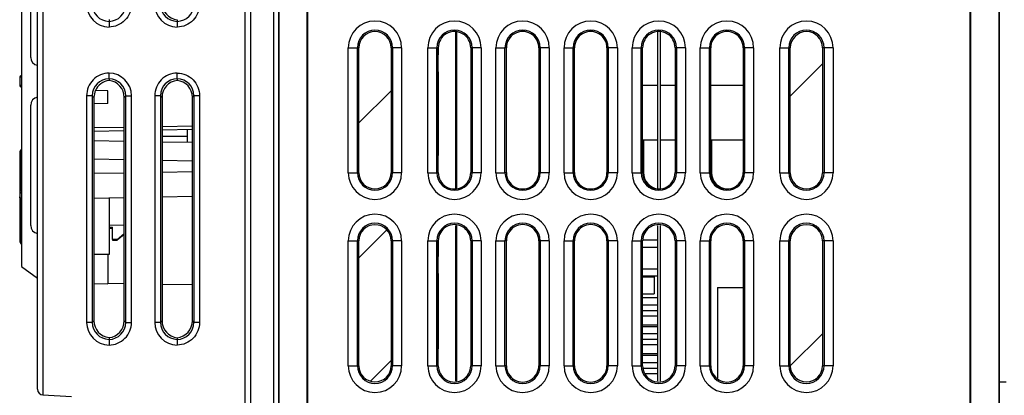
# Model space of a CAD drawing. Header units: millimetres. Extents: x 0 to 1200, y 0 to 1000.
# Tile 24 of 27: x 681 to 768, y 562 to 595. Entities that reach past the tile are written whole.
import ezdxf

# ---------------------------------------------------------------- set-up
doc = ezdxf.new("R2010")
doc.units = ezdxf.units.MM
doc.header["$LTSCALE"] = 66
doc.layers.add('00_COMPONENTS', color=7, linetype='CONTINUOUS')

msp = doc.modelspace()

# ---------------------------------------------------------------- linework, layer by layer
at = {"layer": '00_COMPONENTS', "color": 7, "linetype": 'CONTINUOUS'}
for p, q in [((682.925, 562.734), (682.925, 650.603)), ((701.225, 473.004), (701.225, 651.103)), ((701.725, 472.103), (701.725, 651.103)), ((703.725, 472.137), (703.725, 651.103)), ((704.146, 634.903), (704.146, 471.703)), ((704.164, 634.884), (704.164, 471.721)), ((767.627, 555.46), (767.627, 634.884)), ((767.646, 555.423), (767.646, 634.903)), ((681.525, 606.169), (681.525, 573.536)), ((682.325, 591.953), (682.325, 602.553)), ((706.658, 599.33), (706.658, 558.275)), ((706.746, 558.362), (706.746, 599.243)), ((765.046, 599.243), (765.046, 555.46)), ((765.133, 555.46), (765.133, 599.33)), ((689.225, 595.28), (689.225, 595.127)), ((695.225, 595.274), (695.225, 595.127)), ((719.725, 594.162), (719.725, 580.443)), ((719.824, 594.162), (719.824, 580.443)), ((737.525, 594.162), (737.525, 580.443)), ((737.775, 594.162), (737.775, 580.443)), ((711.224, 581.803), (711.224, 592.803)), ((714.067, 592.803), (714.067, 581.803)), ((718.216, 581.808), (718.216, 592.797)), ((718.225, 592.797), (718.225, 592.178)), ((721.076, 592.797), (721.076, 581.808)), ((724.216, 581.808), (724.216, 592.797)), ((727.076, 592.797), (727.076, 581.808)), ((730.216, 581.808), (730.216, 592.797)), ((733.076, 592.797), (733.076, 581.808)), ((736.216, 581.808), (736.216, 592.797)), ((739.076, 592.797), (739.076, 581.808)), ((742.216, 581.808), (742.216, 592.797)), ((745.076, 592.797), (745.076, 581.808)), ((749.224, 581.803), (749.224, 592.803)), ((752.067, 592.803), (752.067, 581.803)), ((718.216, 592.187), (718.225, 592.178)), ((718.216, 590.668), (718.225, 590.678)), ((718.225, 590.678), (718.225, 583.303)), ((681.355, 590.234), (681.355, 589.471)), ((681.525, 590.335), (681.453, 590.334)), ((689.225, 590.078), (689.225, 589.925)), ((695.225, 590.078), (695.225, 589.931)), ((681.525, 589.37), (681.453, 589.371)), ((688.001, 589.032), (687.882, 588.447)), ((689.125, 589.012), (688.001, 589.032)), ((689.125, 587.893), (689.125, 589.012)), ((736.216, 589.503), (737.525, 589.503)), ((737.775, 589.503), (739.076, 589.503)), ((742.216, 589.503), (745.076, 589.503)), ((687.882, 588.447), (687.882, 587.871)), ((690.557, 568.768), (690.557, 588.437)), ((693.889, 588.44), (693.889, 568.765)), ((696.563, 568.762), (696.563, 588.443)), ((682.325, 577.153), (682.325, 587.753)), ((689.125, 587.893), (687.882, 587.871)), ((687.895, 587.871), (687.895, 568.77)), ((687.895, 585.771), (690.557, 585.818)), ((687.895, 585.471), (690.557, 585.518)), ((693.889, 585.876), (696.563, 585.922)), ((693.889, 585.576), (696.563, 585.622)), ((696.125, 584.489), (696.125, 585.615)), ((687.895, 584.632), (690.557, 584.586)), ((696.125, 584.989), (693.889, 585.028)), ((696.125, 584.957), (693.889, 584.996)), ((693.889, 584.528), (696.563, 584.481)), ((737.525, 584.653), (736.216, 584.653)), ((736.295, 584.653), (736.295, 581.808)), ((739.076, 584.653), (737.775, 584.653)), ((745.076, 584.653), (742.216, 584.653)), ((742.295, 584.653), (742.295, 581.808)), ((681.449, 583.803), (681.423, 583.772)), ((681.525, 583.884), (681.449, 583.803)), ((681.355, 583.577), (681.355, 575.854)), ((690.557, 582.937), (687.895, 582.984)), ((696.568, 582.832), (693.889, 582.879)), ((718.216, 583.312), (718.225, 583.303)), ((690.557, 581.768), (687.895, 581.721)), ((696.568, 581.873), (693.889, 581.826)), ((718.219, 581.797), (718.225, 581.803)), ((687.895, 579.573), (690.557, 579.619)), ((689.225, 579.627), (689.225, 574.604)), ((693.889, 579.677), (696.563, 579.724)), ((689.225, 577.176), (690.557, 577.204)), ((689.225, 576.996), (689.525, 577.001)), ((689.225, 576.917), (689.525, 576.922)), ((689.543, 575.925), (689.525, 577.001)), ((719.725, 577.162), (719.725, 563.443)), ((719.824, 577.162), (719.824, 563.443)), ((737.525, 577.162), (737.525, 563.443)), ((737.775, 577.162), (737.775, 563.443)), ((689.543, 575.925), (689.543, 575.853)), ((689.925, 575.924), (689.543, 575.925)), ((689.543, 575.853), (689.925, 575.853)), ((689.925, 575.924), (690.557, 576.44)), ((690.557, 576.366), (689.925, 575.853)), ((689.925, 575.924), (689.925, 575.853)), ((736.245, 575.888), (737.525, 575.888)), ((711.224, 564.803), (711.224, 575.803)), ((714.067, 575.803), (714.067, 564.803)), ((718.216, 564.808), (718.216, 575.797)), ((718.225, 575.797), (718.225, 574.428)), ((721.076, 575.797), (721.076, 564.808)), ((724.216, 564.808), (724.216, 575.797)), ((727.076, 575.797), (727.076, 564.808)), ((730.216, 564.808), (730.216, 575.797)), ((733.076, 575.797), (733.076, 564.808)), ((736.216, 564.808), (736.216, 575.797)), ((736.216, 575.258), (737.525, 575.258)), ((739.076, 575.797), (739.076, 564.808)), ((742.216, 564.808), (742.216, 575.797)), ((745.076, 575.797), (745.076, 564.808)), ((749.224, 564.803), (749.224, 575.803)), ((752.067, 575.803), (752.067, 564.803)), ((689.125, 574.611), (687.895, 574.59)), ((689.125, 574.611), (689.125, 572.03)), ((689.225, 574.603), (689.125, 574.601)), ((718.216, 574.437), (718.225, 574.428)), ((681.525, 573.536), (682.925, 572.528)), ((736.216, 573.348), (737.525, 573.348)), ((718.216, 572.918), (718.225, 572.928)), ((718.225, 572.928), (718.225, 566.303)), ((736.216, 572.718), (737.525, 572.718)), ((736.216, 572.631), (737.225, 572.631)), ((737.225, 572.631), (737.225, 571.131)), ((687.895, 572.048), (689.125, 572.03)), ((689.125, 572.079), (690.557, 572.054)), ((693.889, 571.996), (696.563, 571.95)), ((742.825, 571.703), (742.825, 563.718)), ((742.825, 571.703), (745.076, 571.703)), ((736.216, 571.131), (737.225, 571.131)), ((736.216, 570.808), (737.525, 570.808)), ((736.216, 570.178), (737.525, 570.178)), ((736.216, 569.681), (737.525, 569.681)), ((736.216, 569.211), (737.525, 569.211)), ((736.216, 568.411), (737.525, 568.411)), ((736.216, 568.268), (737.525, 568.268)), ((689.225, 567.28), (689.225, 567.127)), ((695.225, 567.274), (695.225, 567.127)), ((736.216, 567.638), (737.525, 567.638)), ((736.216, 567.141), (737.525, 567.141)), ((718.216, 566.312), (718.225, 566.303)), ((736.216, 566.671), (737.525, 566.671)), ((736.216, 565.871), (737.525, 565.871)), ((736.216, 565.728), (737.525, 565.728)), ((718.219, 564.797), (718.225, 564.803)), ((736.216, 565.098), (737.525, 565.098)), ((736.282, 564.601), (737.525, 564.601)), ((736.433, 564.131), (737.525, 564.131)), ((768.225, 563.353), (767.646, 563.368)), ((683.399, 562.235), (685.925, 562.103))]:
    msp.add_line(p, q, dxfattribs=at)
at = {"layer": '00_COMPONENTS', "color": 9, "linetype": 'CONTINUOUS'}
for p, q in [((683.425, 562.234), (683.425, 651.103)), ((710.299, 581.803), (710.299, 592.803)), ((710.299, 592.803), (711.224, 592.803)), ((711.096, 581.803), (711.096, 592.803)), ((714.993, 592.803), (714.067, 592.803)), ((714.196, 592.803), (714.196, 581.803)), ((714.993, 592.803), (714.993, 581.803)), ((717.299, 581.803), (717.299, 592.803)), ((717.299, 592.803), (718.096, 592.803)), ((718.096, 581.803), (718.096, 592.803)), ((718.216, 592.797), (718.096, 592.803)), ((721.076, 592.797), (721.196, 592.803)), ((721.196, 592.803), (721.196, 581.803)), ((721.993, 592.803), (721.196, 592.803)), ((721.993, 592.803), (721.993, 581.803)), ((723.299, 581.803), (723.299, 592.803)), ((723.299, 592.803), (724.096, 592.803)), ((724.096, 581.803), (724.096, 592.803)), ((724.216, 592.797), (724.096, 592.803)), ((727.076, 592.797), (727.196, 592.803)), ((727.196, 592.803), (727.196, 581.803)), ((727.993, 592.803), (727.196, 592.803)), ((727.993, 592.803), (727.993, 581.803)), ((729.299, 581.803), (729.299, 592.803)), ((729.299, 592.803), (730.096, 592.803)), ((730.096, 581.803), (730.096, 592.803)), ((730.216, 592.797), (730.096, 592.803)), ((733.076, 592.797), (733.196, 592.803)), ((733.196, 592.803), (733.196, 581.803)), ((733.993, 592.803), (733.196, 592.803)), ((733.993, 592.803), (733.993, 581.803)), ((735.299, 581.803), (735.299, 592.803)), ((735.299, 592.803), (736.096, 592.803)), ((736.096, 581.803), (736.096, 592.803)), ((736.216, 592.797), (736.096, 592.803)), ((739.076, 592.797), (739.196, 592.803)), ((739.196, 592.803), (739.196, 581.803)), ((739.993, 592.803), (739.196, 592.803)), ((739.993, 592.803), (739.993, 581.803)), ((741.299, 581.803), (741.299, 592.803)), ((741.299, 592.803), (742.096, 592.803)), ((742.096, 581.803), (742.096, 592.803)), ((742.216, 592.797), (742.096, 592.803)), ((745.076, 592.797), (745.196, 592.803)), ((745.196, 592.803), (745.196, 581.803)), ((745.993, 592.803), (745.196, 592.803)), ((745.993, 592.803), (745.993, 581.803)), ((748.299, 581.803), (748.299, 592.803)), ((748.299, 592.803), (749.224, 592.803)), ((749.096, 581.803), (749.096, 592.803)), ((752.993, 592.803), (752.067, 592.803)), ((752.196, 592.803), (752.196, 581.803)), ((752.993, 592.803), (752.993, 581.803)), ((681.355, 590.234), (681.516, 590.236)), ((681.517, 589.469), (681.355, 589.471)), ((687.25, 588.58), (687.25, 568.625)), ((687.75, 588.58), (687.25, 588.58)), ((687.75, 588.58), (687.75, 568.625)), ((687.75, 588.58), (687.882, 588.447)), ((690.7, 588.58), (690.557, 588.437)), ((690.7, 568.625), (690.7, 588.58)), ((690.7, 588.58), (691.199, 588.58)), ((691.199, 568.625), (691.199, 588.58)), ((693.25, 588.58), (693.25, 568.625)), ((693.75, 588.58), (693.25, 588.58)), ((693.75, 588.58), (693.75, 568.625)), ((693.75, 588.58), (693.889, 588.44)), ((696.7, 588.58), (696.563, 588.443)), ((696.7, 588.58), (696.7, 568.625)), ((697.199, 588.58), (696.7, 588.58)), ((697.199, 588.58), (697.199, 568.625)), ((681.453, 583.648), (681.453, 580.294)), ((710.299, 581.803), (711.224, 581.803)), ((714.993, 581.803), (714.067, 581.803)), ((717.299, 581.803), (718.096, 581.803)), ((718.216, 581.808), (718.096, 581.803)), ((721.076, 581.808), (721.196, 581.803)), ((721.993, 581.803), (721.196, 581.803)), ((723.299, 581.803), (724.096, 581.803)), ((724.216, 581.808), (724.096, 581.803)), ((727.076, 581.808), (727.196, 581.803)), ((727.993, 581.803), (727.196, 581.803)), ((729.299, 581.803), (730.096, 581.803)), ((730.216, 581.808), (730.096, 581.803)), ((733.076, 581.808), (733.196, 581.803)), ((733.993, 581.803), (733.196, 581.803)), ((735.299, 581.803), (736.096, 581.803)), ((736.216, 581.808), (736.096, 581.803)), ((739.076, 581.808), (739.196, 581.803)), ((739.993, 581.803), (739.196, 581.803)), ((741.299, 581.803), (742.096, 581.803)), ((742.216, 581.808), (742.096, 581.803)), ((745.076, 581.808), (745.196, 581.803)), ((745.993, 581.803), (745.196, 581.803)), ((748.299, 581.803), (749.224, 581.803)), ((752.993, 581.803), (752.067, 581.803)), ((681.453, 579.46), (681.453, 575.854)), ((681.453, 575.854), (681.355, 575.854)), ((710.299, 564.803), (710.299, 575.803)), ((710.299, 575.803), (711.224, 575.803)), ((711.096, 564.803), (711.096, 575.803)), ((714.993, 575.803), (714.067, 575.803)), ((714.196, 575.803), (714.196, 564.803)), ((714.993, 575.803), (714.993, 564.803)), ((717.299, 564.803), (717.299, 575.803)), ((717.299, 575.803), (718.096, 575.803)), ((718.096, 564.803), (718.096, 575.803)), ((718.216, 575.797), (718.096, 575.803)), ((721.076, 575.797), (721.196, 575.803)), ((721.196, 575.803), (721.196, 564.803)), ((721.993, 575.803), (721.196, 575.803)), ((721.993, 575.803), (721.993, 564.803)), ((723.299, 564.803), (723.299, 575.803)), ((723.299, 575.803), (724.096, 575.803)), ((724.096, 564.803), (724.096, 575.803)), ((724.216, 575.797), (724.096, 575.803)), ((727.076, 575.797), (727.196, 575.803)), ((727.196, 575.803), (727.196, 564.803)), ((727.993, 575.803), (727.196, 575.803)), ((727.993, 575.803), (727.993, 564.803)), ((729.299, 564.803), (729.299, 575.803)), ((729.299, 575.803), (730.096, 575.803)), ((730.096, 564.803), (730.096, 575.803)), ((730.216, 575.797), (730.096, 575.803)), ((733.076, 575.797), (733.196, 575.803)), ((733.196, 575.803), (733.196, 564.803)), ((733.993, 575.803), (733.196, 575.803)), ((733.993, 575.803), (733.993, 564.803)), ((735.299, 564.803), (735.299, 575.803)), ((735.299, 575.803), (736.096, 575.803)), ((736.096, 564.803), (736.096, 575.803)), ((736.216, 575.797), (736.096, 575.803)), ((739.076, 575.797), (739.196, 575.803)), ((739.196, 575.803), (739.196, 564.803)), ((739.993, 575.803), (739.196, 575.803)), ((739.993, 575.803), (739.993, 564.803)), ((741.299, 564.803), (741.299, 575.803)), ((741.299, 575.803), (742.096, 575.803)), ((742.096, 564.803), (742.096, 575.803)), ((742.216, 575.797), (742.096, 575.803)), ((745.076, 575.797), (745.196, 575.803)), ((745.196, 575.803), (745.196, 564.803)), ((745.993, 575.803), (745.196, 575.803)), ((745.993, 575.803), (745.993, 564.803)), ((748.299, 564.803), (748.299, 575.803)), ((748.299, 575.803), (749.224, 575.803)), ((749.096, 564.803), (749.096, 575.803)), ((752.993, 575.803), (752.067, 575.803)), ((752.196, 575.803), (752.196, 564.803)), ((752.993, 575.803), (752.993, 564.803)), ((687.75, 568.625), (687.25, 568.625)), ((687.75, 568.625), (687.895, 568.77)), ((690.7, 568.625), (690.557, 568.768)), ((690.7, 568.625), (691.199, 568.625)), ((693.75, 568.625), (693.25, 568.625)), ((693.75, 568.625), (693.889, 568.765)), ((696.7, 568.625), (696.563, 568.762)), ((697.199, 568.625), (696.7, 568.625)), ((710.299, 564.803), (711.224, 564.803)), ((714.993, 564.803), (714.067, 564.803)), ((717.299, 564.803), (718.096, 564.803)), ((718.216, 564.808), (718.096, 564.803)), ((721.076, 564.808), (721.196, 564.803)), ((721.993, 564.803), (721.196, 564.803)), ((723.299, 564.803), (724.096, 564.803)), ((724.216, 564.808), (724.096, 564.803)), ((727.076, 564.808), (727.196, 564.803)), ((727.993, 564.803), (727.196, 564.803)), ((729.299, 564.803), (730.096, 564.803)), ((730.216, 564.808), (730.096, 564.803)), ((733.076, 564.808), (733.196, 564.803)), ((733.993, 564.803), (733.196, 564.803)), ((735.299, 564.803), (736.096, 564.803)), ((736.216, 564.808), (736.096, 564.803)), ((739.076, 564.808), (739.196, 564.803)), ((739.993, 564.803), (739.196, 564.803)), ((741.299, 564.803), (742.096, 564.803)), ((742.216, 564.808), (742.096, 564.803)), ((745.076, 564.808), (745.196, 564.803)), ((745.993, 564.803), (745.196, 564.803)), ((748.299, 564.803), (749.224, 564.803)), ((752.993, 564.803), (752.067, 564.803))]:
    msp.add_line(p, q, dxfattribs=at)
at = {"layer": '00_COMPONENTS', "color": 2, "linetype": 'CONTINUOUS'}
for p, q in [((749.224, 588.542), (752.067, 591.385)), ((711.224, 586.181), (714.067, 589.023)), ((711.224, 574.301), (713.683, 576.759)), ((749.227, 564.786), (752.067, 567.626)), ((712.257, 563.454), (714.067, 565.264))]:
    msp.add_line(p, q, dxfattribs=at)
at = {"layer": '00_COMPONENTS', "color": 7, "linetype": 'CONTINUOUS'}
for points in [[(681.423, 583.772), (681.372, 583.678), (681.355, 583.577)], [(681.449, 583.803), (681.421, 583.769), (681.389, 583.709)], [(681.355, 579.684), (681.436, 579.472), (681.525, 579.406)]]:
    msp.add_lwpolyline(points, dxfattribs=at)
at = {"layer": '00_COMPONENTS', "color": 9, "linetype": 'CONTINUOUS'}
for centre, radius, start, end in [((689.247, 596.624), 1.996, 179.97403, 269.37254), ((689.245, 596.623), 1.495, 179.89942, 269.22204), ((689.205, 596.622), 1.495, 270.7586, 0.10683), ((695.247, 596.624), 1.996, 179.97403, 269.37254), ((695.245, 596.623), 1.495, 179.89942, 269.22204), ((695.205, 596.622), 1.495, 270.7586, 0.10683), ((712.646, 592.803), 2.347, 0, 180), ((719.646, 592.803), 2.347, 0, 180), ((725.646, 592.803), 2.347, 0, 180), ((731.646, 592.803), 2.347, 0, 180), ((737.646, 592.803), 2.347, 0, 180), ((743.646, 592.803), 2.347, 0, 180), ((750.646, 592.803), 2.347, 0, 180), ((712.646, 592.803), 1.55, 0, 180), ((719.646, 592.803), 1.55, 0, 180), ((725.646, 592.803), 1.55, 0, 180), ((731.646, 592.803), 1.55, 0, 180), ((737.646, 592.803), 1.55, 0, 180), ((743.646, 592.803), 1.55, 0, 180), ((750.646, 592.803), 1.55, 0, 180), ((689.203, 588.581), 1.996, 359.97407, 89.37258), ((689.245, 588.583), 1.495, 90.76182, 180.10689), ((689.205, 588.582), 1.495, 359.89944, 89.22529), ((695.245, 588.583), 1.495, 90.75982, 180.10689), ((695.205, 588.583), 1.495, 359.89351, 89.22919), ((712.646, 581.803), 2.347, 180, 360), ((712.646, 581.803), 1.55, 180, 360), ((719.646, 581.803), 2.347, 180, 360), ((719.646, 581.803), 1.55, 180, 360), ((725.646, 581.803), 2.347, 180, 360), ((725.646, 581.803), 1.55, 180, 360), ((731.646, 581.803), 2.347, 180, 360), ((731.646, 581.803), 1.55, 180, 360), ((737.646, 581.803), 2.347, 180, 360), ((737.646, 581.803), 1.55, 180, 360), ((743.646, 581.803), 2.347, 180, 360), ((743.646, 581.803), 1.55, 180, 360), ((750.646, 581.803), 2.347, 180, 360), ((750.646, 581.803), 1.55, 180, 360), ((712.646, 575.803), 2.347, 0, 180), ((719.646, 575.803), 2.347, 0, 180), ((725.646, 575.803), 2.347, 0, 180), ((731.646, 575.803), 2.347, 0, 180), ((737.646, 575.803), 2.347, 0, 180), ((743.646, 575.803), 2.347, 0, 180), ((750.646, 575.803), 2.347, 0, 180), ((712.646, 575.803), 1.55, 0, 180), ((719.646, 575.803), 1.55, 0, 180), ((725.646, 575.803), 1.55, 0, 180), ((731.646, 575.803), 1.55, 0, 180), ((737.646, 575.803), 1.55, 0, 180), ((743.646, 575.803), 1.55, 0, 180), ((750.646, 575.803), 1.55, 0, 180), ((689.247, 568.624), 1.996, 179.97403, 269.37254), ((689.245, 568.623), 1.495, 179.89943, 269.22565), ((689.205, 568.622), 1.495, 270.76217, 0.10689), ((695.247, 568.624), 1.996, 179.97403, 269.37254), ((695.245, 568.623), 1.495, 179.89942, 269.22204), ((695.205, 568.622), 1.495, 270.7586, 0.10683), ((712.646, 564.803), 2.347, 180, 360), ((712.646, 564.803), 1.55, 180, 360), ((719.646, 564.803), 2.347, 180, 360), ((719.646, 564.803), 1.55, 180, 360), ((725.646, 564.803), 2.347, 180, 360), ((725.646, 564.803), 1.55, 180, 360), ((731.646, 564.803), 2.347, 180, 360), ((731.646, 564.803), 1.55, 180, 360), ((737.646, 564.803), 2.347, 180, 360), ((737.646, 564.803), 1.55, 180, 360), ((743.646, 564.803), 2.347, 180, 360), ((743.646, 564.803), 1.55, 180, 360), ((750.646, 564.803), 2.347, 180, 360), ((750.646, 564.803), 1.55, 180, 360)]:
    msp.add_arc(centre, radius, start, end, dxfattribs=at)
at = {"layer": '00_COMPONENTS', "color": 7, "linetype": 'CONTINUOUS'}
for centre, radius, start, end in [((712.646, 592.803), 1.421, 0, 180), ((719.646, 592.803), 1.43, 359.77926, 180.2207), ((725.646, 592.803), 1.43, 359.77926, 180.2207), ((731.646, 592.803), 1.43, 359.77926, 180.2207), ((737.646, 592.803), 1.43, 359.77926, 180.2207), ((743.646, 592.803), 1.43, 359.77926, 180.2207), ((750.646, 592.803), 1.421, 0, 180), ((683.025, 591.953), 0.7, 179.99993, 260.90857), ((681.455, 590.234), 0.1, 91, 180), ((681.455, 589.471), 0.1, 180, 269), ((683.025, 587.753), 0.7, 99.09143, 180.00007), ((712.646, 581.803), 1.421, 180, 360), ((719.646, 581.803), 1.43, 179.77926, 0.2207), ((725.646, 581.803), 1.43, 179.77926, 0.2207), ((731.646, 581.803), 1.43, 179.77926, 0.2207), ((737.646, 581.803), 1.43, 179.77926, 0.2207), ((737.725, 581.803), 1.43, 179.7793, 261.86499), ((743.646, 581.803), 1.43, 179.77926, 0.2207), ((743.725, 581.803), 1.43, 179.7793, 268.41228), ((750.646, 581.803), 1.421, 180, 360), ((683.025, 577.153), 0.7, 179.99993, 260.90857), ((712.646, 575.803), 1.421, 0, 180), ((719.646, 575.803), 1.43, 359.77926, 180.2207), ((725.646, 575.803), 1.43, 359.77926, 180.2207), ((731.646, 575.803), 1.43, 359.77926, 180.2207), ((737.646, 575.803), 1.43, 359.77926, 180.2207), ((743.646, 575.803), 1.43, 359.77926, 180.2207), ((750.646, 575.803), 1.421, 0, 180), ((681.855, 575.854), 0.5, 180, 227.54394), ((712.646, 564.803), 1.421, 180, 360), ((719.646, 564.803), 1.43, 179.77926, 0.2207), ((725.646, 564.803), 1.43, 179.77926, 0.2207), ((731.646, 564.803), 1.43, 179.77926, 0.2207), ((737.646, 564.803), 1.43, 179.77926, 0.2207), ((743.646, 564.803), 1.43, 179.77926, 0.2207), ((750.646, 564.803), 1.421, 180, 360), ((683.425, 562.734), 0.5, 180, 267)]:
    msp.add_arc(centre, radius, start, end, dxfattribs=at)
for centre, major_axis, ratio, start_param, end_param in [((695.39, 596.768), (0.79, 1.278), 0.997962, -4.157841, -2.697268), ((689.395, 588.432), (-0.79, 1.278), 0.997962, -0.440647, 0.607352), ((689.054, 588.432), (1.187, 0.927), 0.99624, -0.661262, 0.795633), ((695.39, 588.437), (-0.79, 1.278), 0.997962, -0.444324, 1.016248), ((695.059, 588.437), (1.187, 0.927), 0.99624, -0.661262, 0.799311), ((689.395, 568.773), (0.79, 1.278), 0.997962, -4.157841, -2.700946), ((689.054, 568.773), (1.187, -0.927), 0.99624, -0.795633, 0.661262), ((695.39, 568.768), (0.79, 1.278), 0.997962, -4.157841, -2.697268), ((695.059, 568.768), (1.187, -0.927), 0.99624, -0.799311, 0.661262)]:
    msp.add_ellipse(centre, major_axis=major_axis, ratio=ratio, start_param=start_param, end_param=end_param, dxfattribs=at)
at = {"layer": '00_COMPONENTS', "color": 9, "linetype": 'CONTINUOUS'}
for points, knots in [([(691.199, 596.625), (691.199, 596.367), (691.097, 595.846), (690.659, 595.185), (690.003, 594.739), (689.483, 594.631), (689.225, 594.628)], [0, 0, 0, 0, 0.250022, 0.499995, 0.749966, 1, 1, 1, 1]), ([(697.199, 596.625), (697.199, 596.367), (697.097, 595.846), (696.659, 595.185), (696.003, 594.739), (695.483, 594.631), (695.225, 594.628)], [0, 0, 0, 0, 0.250022, 0.499995, 0.749966, 1, 1, 1, 1]), ([(689.222, 595.127), (689.225, 595.113), (689.222, 595.06), (689.227, 594.895), (689.225, 594.743), (689.225, 594.628)], [0, 0, 0, 0, 0.090953, 0.310877, 1, 1, 1, 1]), ([(695.222, 595.127), (695.225, 595.113), (695.222, 595.06), (695.227, 594.895), (695.225, 594.743), (695.225, 594.628)], [0, 0, 0, 0, 0.090953, 0.310877, 1, 1, 1, 1]), ([(689.225, 590.577), (688.967, 590.574), (688.446, 590.466), (687.79, 590.02), (687.352, 589.359), (687.25, 588.838), (687.25, 588.58)], [0, 0, 0, 0, 0.250273, 0.500282, 0.750128, 1, 1, 1, 1]), ([(689.227, 590.078), (689.224, 590.092), (689.227, 590.145), (689.222, 590.31), (689.225, 590.462), (689.225, 590.577)], [0, 0, 0, 0, 0.090967, 0.310884, 1, 1, 1, 1]), ([(695.225, 590.577), (694.967, 590.574), (694.446, 590.466), (693.79, 590.02), (693.352, 589.359), (693.25, 588.838), (693.25, 588.58)], [0, 0, 0, 0, 0.250273, 0.500282, 0.750128, 1, 1, 1, 1]), ([(695.227, 590.078), (695.224, 590.092), (695.227, 590.145), (695.222, 590.31), (695.225, 590.462), (695.225, 590.577)], [0, 0, 0, 0, 0.090958, 0.310878, 1, 1, 1, 1]), ([(695.225, 590.577), (695.483, 590.574), (696.003, 590.466), (696.659, 590.02), (697.097, 589.359), (697.199, 588.838), (697.199, 588.58)], [0, 0, 0, 0, 0.24997, 0.499897, 0.749866, 1, 1, 1, 1]), ([(681.453, 583.648), (681.429, 583.647), (681.384, 583.638), (681.355, 583.596), (681.355, 583.577)], [0, 0, 0, 0, 0.559492, 1, 1, 1, 1]), ([(681.52, 583.805), (681.513, 583.808), (681.491, 583.817), (681.46, 583.815), (681.449, 583.803)], [0, 0, 0, 0, 0.309134, 1, 1, 1, 1]), ([(681.453, 580.294), (681.429, 580.294), (681.384, 580.284), (681.355, 580.243), (681.355, 580.223)], [0, 0, 0, 0, 0.559492, 1, 1, 1, 1]), ([(681.355, 580.223), (681.355, 580.174), (681.389, 580.068), (681.469, 579.995), (681.516, 579.965)], [0, 0, 0, 0, 0.46943, 1, 1, 1, 1]), ([(681.453, 580.294), (681.453, 580.267), (681.465, 580.209), (681.498, 580.162), (681.518, 580.14)], [0, 0, 0, 0, 0.483083, 1, 1, 1, 1]), ([(681.517, 579.422), (681.47, 579.453), (681.389, 579.528), (681.355, 579.635), (681.355, 579.684)], [0, 0, 0, 0, 0.531664, 1, 1, 1, 1]), ([(689.225, 566.628), (689.483, 566.631), (690.004, 566.739), (690.659, 567.185), (691.097, 567.846), (691.199, 568.367), (691.199, 568.625)], [0, 0, 0, 0, 0.250272, 0.500281, 0.750127, 1, 1, 1, 1]), ([(697.199, 568.625), (697.199, 568.367), (697.097, 567.846), (696.659, 567.185), (696.003, 566.739), (695.483, 566.631), (695.225, 566.628)], [0, 0, 0, 0, 0.250022, 0.499995, 0.749966, 1, 1, 1, 1]), ([(689.222, 567.127), (689.226, 567.113), (689.222, 567.06), (689.228, 566.895), (689.225, 566.743), (689.225, 566.628)], [0, 0, 0, 0, 0.090968, 0.310885, 1, 1, 1, 1]), ([(695.222, 567.127), (695.225, 567.113), (695.222, 567.06), (695.227, 566.895), (695.225, 566.743), (695.225, 566.628)], [0, 0, 0, 0, 0.090953, 0.310877, 1, 1, 1, 1])]:
    msp.add_open_spline(points, degree=3, knots=knots, dxfattribs=at)
for points in [[(681.472, 583.734), (681.46, 583.707), (681.453, 583.677), (681.453, 583.648)], [(681.493, 583.772), (681.485, 583.76), (681.478, 583.747), (681.472, 583.734)], [(681.52, 583.805), (681.51, 583.795), (681.501, 583.784), (681.493, 583.772)], [(681.453, 575.854), (681.453, 575.777), (681.477, 575.698), (681.518, 575.635)]]:
    msp.add_open_spline(points, degree=3, dxfattribs=at)

doc.saveas('drawing.dxf')
